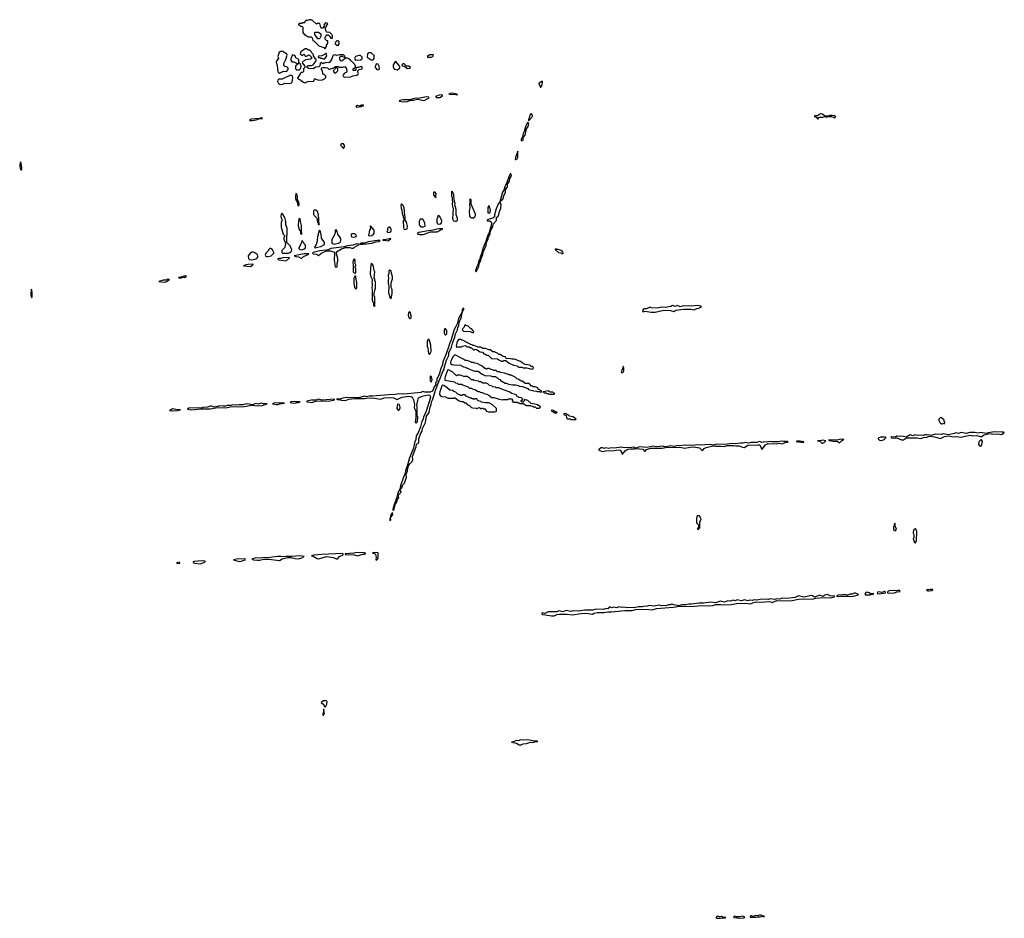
# Model space of a CAD drawing. Extents: x 2737564 to 2859580, y 876530 to 1012372.
# Tile 3 of 110: x 2756063 to 2770970, y 944646 to 958250. Entities that reach past the tile are written whole.
import ezdxf

# ---------------------------------------------------------------- set-up
doc = ezdxf.new("R2010")
doc.units = 0

msp = doc.modelspace()

# ---------------------------------------------------------------- linework, layer by layer
at = {"layer": '0CON05XD'}
for points in [[(2760685, 957810), (2760698, 957822), (2760700, 957835), (2760710, 957845), (2760710, 957865), (2760730, 957895), (2760728, 957928), (2760715, 957930), (2760690, 957955), (2760690, 957985), (2760700, 957995), (2760702, 958008), (2760715, 958020), (2760735, 958020), (2760760, 957995), (2760772, 957972), (2760795, 957970), (2760800, 957975), (2760800, 958005), (2760792, 958012), (2760788, 958028), (2760758, 958058), (2760715, 958060), (2760703, 958073), (2760690, 958125), (2760710, 958145), (2760710, 958155), (2760730, 958185), (2760718, 958198), (2760695, 958200), (2760672, 958178), (2760670, 958165), (2760680, 958155), (2760645, 958120), (2760632, 958122), (2760623, 958133), (2760605, 958190), (2760565, 958190), (2760555, 958180), (2760498, 958238), (2760482, 958242), (2760475, 958250), (2760445, 958250), (2760422, 958238), (2760395, 958238), (2760380, 958225), (2760380, 958215), (2760368, 958202), (2760345, 958200), (2760335, 958190), (2760295, 958190), (2760282, 958178), (2760282, 958172), (2760298, 958168), (2760312, 958152), (2760335, 958150), (2760348, 958138), (2760350, 958055), (2760375, 958020), (2760385, 958020), (2760433, 957993), (2760475, 957990), (2760490, 957975), (2760500, 957935), (2760518, 957928), (2760592, 957852), (2760667, 957827), (2760685, 957810)], [(2760575, 957960), (2760530, 958025), (2760530, 958035), (2760520, 958045), (2760535, 958060), (2760585, 958060), (2760620, 958035), (2760620, 957995), (2760610, 957975), (2760595, 957962), (2760575, 957960)], [(2760885, 957860), (2760900, 957885), (2760900, 957915), (2760885, 957930), (2760865, 957930), (2760842, 957908), (2760840, 957885), (2760862, 957862), (2760885, 957860)], [(2760385, 957296), (2760405, 957304), (2760427, 957313), (2760515, 957321), (2760525, 957350), (2760535, 957360), (2760545, 957350), (2760594, 957334), (2760645, 957341), (2760677, 957355), (2760698, 957375), (2760698, 957395), (2760675, 957420), (2760665, 957420), (2760652, 957432), (2760650, 957475), (2760630, 957495), (2760632, 957518), (2760655, 957528), (2760695, 957528), (2760725, 957520), (2760745, 957500), (2760755, 957500), (2760815, 957520), (2760845, 957540), (2760885, 957540), (2760902, 957532), (2760955, 957532), (2760985, 957540), (2761012, 957505), (2761018, 957462), (2761008, 957452), (2760981, 957439), (2760958, 957415), (2760953, 957407), (2760958, 957395), (2760975, 957382), (2761075, 957386), (2761105, 957399), (2761165, 957410), (2761188, 957425), (2761192, 957435), (2761180, 957455), (2761180, 957475), (2761203, 957497), (2761246, 957504), (2761250, 957535), (2761235, 957540), (2761195, 957528), (2761162, 957528), (2761150, 957515), (2761152, 957488), (2761145, 957480), (2761113, 957483), (2761110, 957505), (2761148, 957532), (2761148, 957545), (2761135, 957570), (2761085, 957620), (2761075, 957620), (2761070, 957635), (2761045, 957660), (2761025, 957670), (2760995, 957670), (2760960, 957635), (2760935, 957622), (2760922, 957625), (2760910, 957655), (2760910, 957685), (2760925, 957700), (2760945, 957700), (2760952, 957692), (2760978, 957682), (2760990, 957695), (2760965, 957720), (2760905, 957720), (2760865, 957708), (2760835, 957717), (2760815, 957713), (2760806, 957704), (2760790, 957655), (2760758, 957605), (2760745, 957598), (2760695, 957600), (2760685, 957590), (2760665, 957590), (2760652, 957582), (2760638, 957598), (2760625, 957600), (2760610, 957585), (2760608, 957552), (2760592, 957538), (2760545, 957532), (2760505, 957508), (2760435, 957510), (2760412, 957532), (2760412, 957538), (2760432, 957558), (2760483, 957557), (2760505, 957568), (2760550, 957625), (2760550, 957645), (2760532, 957662), (2760530, 957675), (2760510, 957705), (2760510, 957725), (2760482, 957752), (2760478, 957768), (2760458, 957788), (2760435, 957790), (2760405, 957810), (2760385, 957810), (2760320, 957765), (2760310, 957735), (2760332, 957712), (2760345, 957710), (2760365, 957730), (2760380, 957715), (2760385, 957700), (2760405, 957698), (2760445, 957720), (2760480, 957685), (2760480, 957665), (2760465, 957650), (2760395, 957640), (2760350, 957615), (2760340, 957595), (2760380, 957545), (2760380, 957525), (2760360, 957505), (2760360, 957465), (2760345, 957450), (2760325, 957450), (2760312, 957438), (2760270, 957365), (2760285, 957350), (2760315, 957340), (2760353, 957303), (2760385, 957296)], [(2759995, 957442), (2760055, 957470), (2760102, 957468), (2760130, 957495), (2760130, 957515), (2760108, 957538), (2760075, 957542), (2760062, 957555), (2760063, 957587), (2760092, 957645), (2760113, 957713), (2760106, 957726), (2760048, 957768), (2760012, 957768), (2759993, 957757), (2759971, 957695), (2759982, 957665), (2759953, 957625), (2759948, 957608), (2759962, 957555), (2759973, 957463), (2759980, 957450), (2759995, 957442)], [(2760295, 957490), (2760320, 957515), (2760322, 957545), (2760310, 957585), (2760290, 957595), (2760290, 957645), (2760255, 957670), (2760242, 957672), (2760240, 957695), (2760229, 957709), (2760195, 957720), (2760170, 957655), (2760170, 957635), (2760185, 957610), (2760215, 957612), (2760255, 957590), (2760278, 957588), (2760278, 957582), (2760240, 957545), (2760240, 957505), (2760255, 957490), (2760295, 957490)], [(2760658, 957658), (2760685, 957660), (2760712, 957705), (2760705, 957740), (2760695, 957740), (2760680, 957725), (2760637, 957703), (2760585, 957700), (2760580, 957695), (2760585, 957680), (2760605, 957680), (2760615, 957670), (2760635, 957670), (2760658, 957658)], [(2761148, 957638), (2761225, 957642), (2761250, 957655), (2761250, 957685), (2761225, 957708), (2761205, 957708), (2761148, 957692), (2761130, 957665), (2761135, 957650), (2761148, 957638)], [(2761415, 957640), (2761428, 957665), (2761428, 957708), (2761385, 957750), (2761342, 957748), (2761330, 957735), (2761322, 957682), (2761385, 957642), (2761415, 957640)], [(2762235, 957682), (2762295, 957683), (2762316, 957694), (2762327, 957713), (2762325, 957720), (2762275, 957718), (2762230, 957695), (2762235, 957682)], [(2760845, 957440), (2760878, 957475), (2760880, 957505), (2760865, 957520), (2760842, 957518), (2760832, 957508), (2760830, 957495), (2760810, 957475), (2760818, 957468), (2760820, 957455), (2760845, 957440)], [(2761495, 957490), (2761510, 957505), (2761507, 957545), (2761490, 957575), (2761465, 957580), (2761442, 957535), (2761470, 957495), (2761495, 957490)], [(2761785, 957493), (2761818, 957522), (2761820, 957535), (2761812, 957542), (2761808, 957558), (2761755, 957620), (2761718, 957565), (2761718, 957535), (2761735, 957500), (2761785, 957493)], [(2761930, 957510), (2761965, 957514), (2761978, 957525), (2761969, 957539), (2761955, 957548), (2761918, 957548), (2761885, 957580), (2761865, 957580), (2761850, 957565), (2761852, 957552), (2761888, 957548), (2761930, 957510)], [(2760015, 957269), (2760045, 957274), (2760075, 957289), (2760155, 957284), (2760178, 957295), (2760188, 957305), (2760198, 957365), (2760195, 957400), (2760165, 957408), (2760035, 957352), (2759985, 957350), (2759970, 957335), (2759968, 957315), (2759982, 957285), (2759992, 957275), (2760015, 957269)], [(2763945, 957228), (2763955, 957230), (2763971, 957265), (2763980, 957315), (2763975, 957320), (2763923, 957285), (2763922, 957275), (2763940, 957255), (2763945, 957228)], [(2761865, 957006), (2761935, 957014), (2761985, 957033), (2762025, 957034), (2762085, 957048), (2762185, 957027), (2762262, 957065), (2762258, 957075), (2762221, 957081), (2762095, 957059), (2762065, 957060), (2762000, 957045), (2761992, 957038), (2761865, 957035), (2761822, 957025), (2761810, 957015), (2761865, 957006)], [(2762425, 957070), (2762462, 957095), (2762462, 957105), (2762445, 957113), (2762415, 957109), (2762360, 957085), (2762375, 957073), (2762425, 957070)], [(2762685, 957113), (2762690, 957115), (2762680, 957125), (2762605, 957138), (2762580, 957135), (2762562, 957125), (2762605, 957117), (2762635, 957122), (2762665, 957120), (2762685, 957113)], [(2761165, 956928), (2761235, 956934), (2761268, 956945), (2761268, 956955), (2761255, 956958), (2761238, 956955), (2761215, 956940), (2761175, 956951), (2761150, 956935), (2761165, 956928)], [(2759585, 956722), (2759645, 956733), (2759685, 956750), (2759740, 956755), (2759725, 956766), (2759695, 956756), (2759570, 956745), (2759548, 956735), (2759540, 956725), (2759585, 956722)], [(2763765, 956720), (2763825, 956785), (2763826, 956805), (2763805, 956828), (2763785, 956805), (2763778, 956762), (2763764, 956734), (2763765, 956720)], [(2768145, 956746), (2768162, 956768), (2768175, 956774), (2768225, 956773), (2768255, 956782), (2768275, 956774), (2768297, 956783), (2768355, 956784), (2768405, 956762), (2768418, 956785), (2768400, 956795), (2768365, 956801), (2768325, 956798), (2768315, 956790), (2768255, 956790), (2768215, 956818), (2768185, 956824), (2768144, 956796), (2768105, 956796), (2768092, 956785), (2768122, 956772), (2768145, 956746)], [(2763657, 956417), (2763685, 956424), (2763686, 956465), (2763718, 956502), (2763734, 956596), (2763762, 956635), (2763769, 956675), (2763755, 956700), (2763721, 956635), (2763701, 956555), (2763686, 956525), (2763671, 956465), (2763656, 956435), (2763657, 956417)], [(2760965, 956300), (2760982, 956325), (2760982, 956345), (2760965, 956370), (2760938, 956372), (2760922, 956358), (2760923, 956343), (2760965, 956300)], [(2763575, 956133), (2763595, 956146), (2763607, 956165), (2763605, 956260), (2763567, 956165), (2763564, 956134), (2763575, 956133)], [(2756085, 955970), (2756093, 955985), (2756094, 956005), (2756085, 956075), (2756075, 956100), (2756063, 956053), (2756063, 956027), (2756075, 955980), (2756085, 955970)], [(2762975, 954431), (2763013, 954515), (2763021, 954559), (2763046, 954605), (2763049, 954635), (2763076, 954695), (2763081, 954729), (2763125, 954832), (2763129, 954881), (2763156, 954925), (2763161, 954965), (2763179, 954995), (2763191, 955049), (2763209, 955091), (2763227, 955115), (2763232, 955155), (2763278, 955205), (2763282, 955215), (2763281, 955255), (2763305, 955275), (2763318, 955302), (2763327, 955345), (2763347, 955395), (2763351, 955445), (2763338, 955485), (2763338, 955502), (2763379, 955535), (2763399, 955601), (2763418, 955635), (2763419, 955681), (2763448, 955715), (2763450, 955760), (2763479, 955805), (2763483, 955847), (2763506, 955875), (2763509, 955895), (2763495, 955920), (2763475, 955887), (2763432, 955768), (2763413, 955737), (2763393, 955667), (2763373, 955637), (2763334, 955495), (2763312, 955465), (2763279, 955385), (2763253, 955297), (2763250, 955265), (2763227, 955243), (2763155, 955226), (2763140, 955215), (2763140, 955205), (2763175, 955204), (2763200, 955190), (2763206, 955175), (2763200, 955135), (2763173, 955027), (2763145, 954978), (2763119, 954891), (2763079, 954795), (2763056, 954705), (2763034, 954656), (2763034, 954635), (2763014, 954605), (2762999, 954541), (2762973, 954487), (2762964, 954445), (2762975, 954431)], [(2760285, 955430), (2760292, 955445), (2760288, 955495), (2760270, 955525), (2760268, 955585), (2760260, 955595), (2760260, 955615), (2760245, 955620), (2760238, 955575), (2760240, 955545), (2760250, 955515), (2760260, 955505), (2760272, 955435), (2760285, 955430)], [(2762365, 955560), (2762370, 955575), (2762362, 955582), (2762360, 955595), (2762370, 955605), (2762367, 955617), (2762355, 955640), (2762335, 955640), (2762330, 955635), (2762330, 955595), (2762338, 955588), (2762342, 955572), (2762352, 955562), (2762365, 955560)], [(2762655, 955199), (2762675, 955201), (2762692, 955215), (2762692, 955245), (2762672, 955295), (2762672, 955375), (2762652, 955445), (2762658, 955465), (2762640, 955525), (2762638, 955605), (2762620, 955635), (2762620, 955645), (2762605, 955650), (2762600, 955645), (2762600, 955595), (2762603, 955573), (2762610, 955565), (2762610, 955525), (2762618, 955495), (2762610, 955455), (2762618, 955415), (2762628, 955395), (2762617, 955237), (2762630, 955205), (2762655, 955199)], [(2762905, 955248), (2762935, 955250), (2762954, 955266), (2762962, 955285), (2762962, 955305), (2762900, 955455), (2762900, 955525), (2762885, 955540), (2762880, 955535), (2762880, 955465), (2762872, 955455), (2762880, 955395), (2762868, 955355), (2762872, 955275), (2762887, 955257), (2762905, 955248)], [(2761895, 955072), (2761928, 955085), (2761932, 955122), (2761918, 955185), (2761900, 955215), (2761900, 955265), (2761892, 955285), (2761882, 955402), (2761867, 955437), (2761845, 955460), (2761832, 955435), (2761838, 955395), (2761848, 955365), (2761852, 955315), (2761870, 955275), (2761870, 955255), (2761880, 955245), (2761880, 955215), (2761870, 955205), (2761872, 955105), (2761880, 955085), (2761895, 955072)], [(2763175, 955320), (2763187, 955333), (2763192, 955375), (2763180, 955395), (2763177, 955427), (2763165, 955430), (2763150, 955405), (2763150, 955325), (2763175, 955320)], [(2760045, 954714), (2760105, 954715), (2760135, 954716), (2760153, 954725), (2760180, 954745), (2760182, 954765), (2760156, 954826), (2760110, 954875), (2760112, 955092), (2760092, 955145), (2760090, 955195), (2760078, 955255), (2760050, 955295), (2760048, 955308), (2760035, 955320), (2760020, 955305), (2760018, 955275), (2760020, 955245), (2760030, 955235), (2760030, 955195), (2760022, 955185), (2760023, 955107), (2760052, 955005), (2760070, 954985), (2760070, 954965), (2760060, 954955), (2760060, 954925), (2760070, 954895), (2760080, 954885), (2760080, 954865), (2760088, 954858), (2760090, 954845), (2760080, 954835), (2760078, 954802), (2760032, 954755), (2760032, 954725), (2760045, 954714)], [(2760595, 955150), (2760600, 955165), (2760590, 955185), (2760590, 955255), (2760580, 955275), (2760588, 955295), (2760570, 955345), (2760548, 955368), (2760525, 955370), (2760512, 955355), (2760512, 955305), (2760520, 955285), (2760568, 955238), (2760570, 955225), (2760560, 955215), (2760570, 955205), (2760570, 955185), (2760580, 955175), (2760582, 955152), (2760595, 955150)], [(2762415, 955154), (2762438, 955162), (2762450, 955175), (2762452, 955205), (2762425, 955270), (2762405, 955290), (2762390, 955265), (2762390, 955245), (2762380, 955235), (2762378, 955185), (2762391, 955161), (2762415, 955154)], [(2760325, 955000), (2760340, 955015), (2760330, 955025), (2760328, 955135), (2760312, 955195), (2760310, 955235), (2760295, 955240), (2760282, 955205), (2760278, 955128), (2760292, 955075), (2760310, 955055), (2760313, 955023), (2760325, 955000)], [(2761355, 954978), (2761395, 954983), (2761419, 955001), (2761432, 955018), (2761432, 955062), (2761375, 955130), (2761370, 955125), (2761372, 955088), (2761360, 955065), (2761342, 954985), (2761355, 954978)], [(2761638, 955028), (2761665, 955032), (2761685, 955050), (2761688, 955075), (2761675, 955100), (2761665, 955110), (2761655, 955110), (2761632, 955088), (2761630, 955055), (2761620, 955045), (2761638, 955028)], [(2762175, 955113), (2762200, 955125), (2762198, 955175), (2762165, 955230), (2762125, 955230), (2762112, 955195), (2762112, 955145), (2762134, 955114), (2762175, 955113)], [(2760535, 954798), (2760575, 954804), (2760624, 954816), (2760680, 954845), (2760680, 954875), (2760632, 954945), (2760628, 955005), (2760620, 955015), (2760618, 955045), (2760605, 955060), (2760590, 955055), (2760590, 955025), (2760580, 955015), (2760580, 954985), (2760572, 954975), (2760568, 954895), (2760552, 954848), (2760528, 954805), (2760535, 954798)], [(2760825, 954854), (2760888, 954865), (2760910, 954875), (2760920, 954885), (2760927, 954907), (2760925, 954940), (2760880, 955005), (2760870, 955045), (2760855, 955070), (2760840, 955065), (2760840, 955025), (2760833, 955017), (2760830, 954995), (2760788, 954922), (2760790, 954865), (2760825, 954854)], [(2761135, 954960), (2761142, 954968), (2761155, 954970), (2761160, 954985), (2761135, 955010), (2761095, 955010), (2761082, 954998), (2761080, 954975), (2761092, 954962), (2761135, 954960)], [(2762115, 954997), (2762173, 954997), (2762185, 955002), (2762285, 955040), (2762385, 955038), (2762470, 955085), (2762410, 955085), (2762295, 955058), (2762246, 955056), (2762106, 955026), (2762088, 955015), (2762084, 955004), (2762115, 954997)], [(2760327, 954767), (2760365, 954774), (2760390, 954795), (2760390, 954835), (2760370, 954855), (2760365, 954870), (2760350, 954885), (2760350, 954895), (2760335, 954900), (2760327, 954863), (2760290, 954795), (2760290, 954785), (2760303, 954773), (2760327, 954767)], [(2760855, 954500), (2760870, 954515), (2760868, 954565), (2760878, 954595), (2760878, 954635), (2760860, 954705), (2760860, 954735), (2760935, 954783), (2760995, 954803), (2761063, 954803), (2761088, 954792), (2761115, 954790), (2761130, 954805), (2761202, 954845), (2761200, 954850), (2761165, 954855), (2761105, 954837), (2761025, 954827), (2760975, 954809), (2760775, 954784), (2760725, 954760), (2760705, 954762), (2760605, 954750), (2760508, 954725), (2760498, 954715), (2760507, 954707), (2760555, 954702), (2760585, 954680), (2760635, 954722), (2760715, 954753), (2760765, 954751), (2760817, 954737), (2760830, 954725), (2760822, 954605), (2760830, 954585), (2760832, 954535), (2760840, 954515), (2760855, 954500)], [(2761212, 954852), (2761265, 954854), (2761395, 954866), (2761454, 954886), (2761506, 954894), (2761520, 954905), (2761475, 954909), (2761340, 954885), (2761285, 954869), (2761230, 954865), (2761212, 954852)], [(2761635, 954902), (2761662, 954915), (2761682, 954935), (2761675, 954939), (2761593, 954917), (2761560, 954915), (2761568, 954908), (2761595, 954912), (2761635, 954902)], [(2759575, 954616), (2759625, 954624), (2759652, 954635), (2759668, 954655), (2759668, 954675), (2759658, 954695), (2759635, 954718), (2759605, 954730), (2759575, 954730), (2759568, 954722), (2759555, 954720), (2759522, 954675), (2759528, 954635), (2759542, 954622), (2759575, 954616)], [(2759825, 954664), (2759868, 954675), (2759910, 954715), (2759910, 954725), (2759888, 954765), (2759855, 954790), (2759832, 954768), (2759830, 954755), (2759792, 954715), (2759780, 954685), (2759784, 954674), (2759800, 954665), (2759825, 954664)], [(2760095, 954600), (2760148, 954645), (2760142, 954652), (2760045, 954646), (2760016, 954634), (2759985, 954633), (2759968, 954625), (2759984, 954614), (2760095, 954600)], [(2760335, 954640), (2760360, 954665), (2760430, 954695), (2760440, 954705), (2760370, 954705), (2760220, 954675), (2760244, 954664), (2760285, 954662), (2760325, 954640), (2760335, 954640)], [(2764285, 954710), (2764290, 954715), (2764288, 954735), (2764260, 954755), (2764215, 954770), (2764195, 954770), (2764185, 954780), (2764172, 954778), (2764172, 954772), (2764220, 954725), (2764255, 954720), (2764265, 954710), (2764285, 954710)], [(2759555, 954512), (2759590, 954535), (2759600, 954545), (2759595, 954548), (2759524, 954546), (2759470, 954535), (2759463, 954527), (2759450, 954525), (2759555, 954512)], [(2761135, 954410), (2761150, 954425), (2761150, 954485), (2761140, 954495), (2761140, 954515), (2761150, 954525), (2761150, 954535), (2761142, 954555), (2761140, 954615), (2761125, 954630), (2761110, 954605), (2761108, 954575), (2761112, 954535), (2761110, 954435), (2761135, 954410)], [(2761435, 953910), (2761440, 953915), (2761440, 954055), (2761430, 954065), (2761430, 954115), (2761437, 954123), (2761440, 954155), (2761452, 954185), (2761450, 954285), (2761440, 954295), (2761440, 954325), (2761432, 954332), (2761438, 954435), (2761428, 954455), (2761422, 954512), (2761415, 954530), (2761402, 954542), (2761400, 954555), (2761385, 954560), (2761372, 954495), (2761368, 954405), (2761380, 954355), (2761400, 954315), (2761400, 954285), (2761392, 954275), (2761400, 954255), (2761400, 954215), (2761392, 954195), (2761400, 954155), (2761400, 954005), (2761410, 953975), (2761420, 953965), (2761420, 953925), (2761435, 953910)], [(2758475, 954338), (2758515, 954343), (2758525, 954350), (2758565, 954349), (2758590, 954365), (2758550, 954365), (2758505, 954350), (2758475, 954348), (2758468, 954345), (2758475, 954338)], [(2761155, 954170), (2761168, 954205), (2761168, 954275), (2761160, 954285), (2761157, 954327), (2761150, 954335), (2761150, 954365), (2761135, 954370), (2761130, 954345), (2761120, 954335), (2761122, 954265), (2761132, 954195), (2761155, 954170)], [(2761685, 954030), (2761702, 954105), (2761702, 954165), (2761688, 954198), (2761688, 954265), (2761708, 954325), (2761708, 954355), (2761680, 954455), (2761665, 954460), (2761653, 954447), (2761652, 954408), (2761640, 954375), (2761648, 954325), (2761640, 954305), (2761640, 954255), (2761647, 954247), (2761652, 954205), (2761648, 954118), (2761670, 954035), (2761685, 954030)], [(2758245, 954277), (2758275, 954283), (2758330, 954315), (2758305, 954321), (2758275, 954309), (2758235, 954307), (2758170, 954285), (2758245, 954277)], [(2756245, 954040), (2756253, 954067), (2756254, 954105), (2756245, 954160), (2756235, 954170), (2756232, 954085), (2756235, 954060), (2756245, 954040)], [(2765625, 953821), (2765685, 953823), (2765816, 953854), (2765915, 953848), (2765965, 953832), (2765998, 953852), (2766115, 953869), (2766224, 953866), (2766275, 953858), (2766315, 953876), (2766345, 953881), (2766388, 953905), (2766372, 953915), (2766335, 953922), (2766235, 953912), (2766205, 953917), (2766145, 953911), (2766115, 953917), (2766065, 953904), (2766025, 953921), (2765985, 953907), (2765945, 953921), (2765922, 953908), (2765835, 953891), (2765785, 953899), (2765717, 953883), (2765625, 953890), (2765605, 953899), (2765555, 953873), (2765515, 953874), (2765504, 953865), (2765494, 953834), (2765515, 953833), (2765535, 953840), (2765625, 953821)], [(2761825, 951138), (2761849, 951165), (2761862, 951208), (2761891, 951235), (2761921, 951325), (2761915, 951365), (2761935, 951420), (2761946, 951485), (2761969, 951525), (2762006, 951564), (2762017, 951585), (2762012, 951635), (2762068, 951785), (2762071, 951825), (2762108, 951845), (2762108, 951905), (2762138, 951992), (2762158, 952022), (2762161, 952059), (2762205, 952150), (2762222, 952248), (2762262, 952305), (2762278, 952385), (2762295, 952425), (2762300, 952465), (2762320, 952505), (2762358, 952642), (2762470, 952925), (2762488, 952952), (2762490, 952975), (2762525, 953095), (2762560, 953165), (2762562, 953208), (2762602, 953295), (2762615, 953355), (2762653, 953445), (2762661, 953495), (2762692, 953555), (2762698, 953592), (2762710, 953615), (2762718, 953675), (2762745, 953733), (2762766, 953834), (2762785, 953863), (2762785, 953882), (2762775, 953880), (2762764, 953865), (2762762, 953828), (2762704, 953725), (2762684, 953645), (2762665, 953606), (2762640, 953560), (2762597, 953405), (2762574, 953356), (2762551, 953275), (2762533, 953237), (2762517, 953175), (2762470, 953070), (2762462, 953025), (2762438, 952972), (2762415, 952878), (2762381, 952815), (2762376, 952775), (2762360, 952755), (2762361, 952725), (2762338, 952692), (2762314, 952625), (2762278, 952612), (2762195, 952609), (2762165, 952620), (2762135, 952606), (2762091, 952599), (2761875, 952583), (2761805, 952585), (2761755, 952574), (2761649, 952571), (2761405, 952550), (2761355, 952552), (2761315, 952541), (2761285, 952549), (2761195, 952527), (2761125, 952532), (2761065, 952523), (2761025, 952530), (2760955, 952521), (2760915, 952506), (2760872, 952508), (2760860, 952505), (2760871, 952501), (2760895, 952502), (2760935, 952492), (2760995, 952487), (2761045, 952503), (2761135, 952514), (2761285, 952514), (2761315, 952521), (2761405, 952524), (2761525, 952507), (2761580, 952525), (2761655, 952532), (2761726, 952526), (2761775, 952502), (2761855, 952538), (2761955, 952550), (2761986, 952546), (2762006, 952536), (2762027, 952495), (2762038, 952425), (2762034, 952384), (2762038, 952365), (2762060, 952325), (2762060, 952215), (2762053, 952195), (2762052, 952155), (2762065, 952140), (2762088, 952165), (2762090, 952235), (2762080, 952255), (2762082, 952385), (2762078, 952415), (2762084, 952466), (2762102, 952525), (2762155, 952550), (2762245, 952571), (2762274, 952564), (2762282, 952532), (2762218, 952322), (2762179, 952235), (2762173, 952205), (2762151, 952169), (2762131, 952085), (2762095, 951997), (2762068, 951952), (2762059, 951895), (2762038, 951845), (2762024, 951765), (2761964, 951616), (2761929, 951491), (2761903, 951427), (2761898, 951382), (2761872, 951325), (2761830, 951195), (2761820, 951145), (2761825, 951138)], [(2761975, 953720), (2761990, 953735), (2761992, 953765), (2761982, 953812), (2761965, 953830), (2761948, 953812), (2761942, 953775), (2761953, 953743), (2761975, 953720)], [(2762935, 953510), (2762940, 953535), (2762925, 953540), (2762915, 953560), (2762890, 953575), (2762855, 953610), (2762822, 953622), (2762815, 953630), (2762800, 953625), (2762790, 953595), (2762770, 953575), (2762762, 953555), (2762783, 953533), (2762885, 953530), (2762913, 953513), (2762935, 953510)], [(2762515, 953480), (2762530, 953495), (2762530, 953545), (2762508, 953568), (2762495, 953570), (2762488, 953545), (2762488, 953508), (2762495, 953490), (2762505, 953480), (2762515, 953480)], [(2762265, 953180), (2762280, 953195), (2762292, 953228), (2762290, 953325), (2762267, 953397), (2762255, 953410), (2762245, 953410), (2762232, 953385), (2762233, 953307), (2762242, 953275), (2762250, 953195), (2762265, 953180)], [(2763825, 952960), (2763838, 952972), (2763840, 952985), (2763825, 953000), (2763805, 953000), (2763785, 953020), (2763718, 953028), (2763670, 953055), (2763645, 953078), (2763555, 953110), (2763515, 953110), (2763495, 953118), (2763433, 953123), (2763420, 953135), (2763418, 953148), (2763385, 953150), (2763335, 953180), (2763315, 953180), (2763295, 953200), (2763265, 953210), (2763255, 953220), (2763225, 953220), (2763185, 953250), (2763165, 953250), (2763115, 953270), (2763073, 953273), (2763045, 953290), (2763005, 953290), (2762995, 953300), (2762945, 953320), (2762925, 953320), (2762915, 953330), (2762893, 953333), (2762765, 953400), (2762755, 953400), (2762745, 953410), (2762705, 953408), (2762685, 953380), (2762670, 953315), (2762675, 953290), (2762688, 953292), (2762695, 953300), (2762755, 953300), (2762765, 953310), (2762815, 953320), (2762835, 953300), (2762867, 953297), (2762895, 953280), (2762905, 953280), (2762935, 953250), (2762948, 953252), (2762955, 953260), (2762977, 953257), (2763035, 953220), (2763070, 953215), (2763092, 953192), (2763105, 953190), (2763135, 953170), (2763155, 953170), (2763205, 953120), (2763297, 953117), (2763315, 953100), (2763348, 953088), (2763355, 953080), (2763385, 953080), (2763395, 953090), (2763425, 953090), (2763475, 953050), (2763538, 953018), (2763595, 953008), (2763615, 952990), (2763665, 952990), (2763685, 952980), (2763742, 952982), (2763782, 952972), (2763795, 952962), (2763825, 952960)], [(2763955, 952612), (2763968, 952622), (2763968, 952628), (2763952, 952632), (2763938, 952648), (2763922, 952652), (2763895, 952680), (2763865, 952690), (2763835, 952690), (2763825, 952700), (2763812, 952702), (2763775, 952740), (2763715, 952740), (2763675, 952780), (2763655, 952780), (2763608, 952808), (2763592, 952812), (2763565, 952840), (2763512, 952862), (2763505, 952870), (2763485, 952870), (2763475, 952880), (2763458, 952878), (2763405, 952900), (2763348, 952908), (2763325, 952920), (2763295, 952920), (2763275, 952940), (2763235, 952940), (2763228, 952948), (2763203, 952953), (2763172, 952972), (2763145, 952970), (2763135, 952960), (2763125, 952960), (2763118, 952968), (2763105, 952970), (2763067, 953007), (2763043, 953013), (2762987, 953047), (2762955, 953050), (2762935, 953060), (2762905, 953060), (2762895, 953070), (2762835, 953090), (2762805, 953090), (2762785, 953110), (2762775, 953110), (2762665, 953170), (2762645, 953170), (2762625, 953150), (2762590, 953085), (2762584, 953054), (2762591, 953041), (2762605, 953032), (2762637, 953023), (2762735, 953020), (2762783, 952993), (2762815, 952990), (2762825, 952980), (2762835, 952980), (2762883, 952953), (2762955, 952930), (2763005, 952930), (2763065, 952882), (2763103, 952863), (2763195, 952860), (2763215, 952850), (2763267, 952847), (2763282, 952832), (2763295, 952830), (2763315, 952810), (2763330, 952805), (2763355, 952780), (2763365, 952780), (2763415, 952750), (2763435, 952750), (2763463, 952733), (2763525, 952720), (2763575, 952720), (2763615, 952710), (2763625, 952700), (2763675, 952698), (2763758, 952668), (2763765, 952652), (2763845, 952632), (2763888, 952628), (2763895, 952622), (2763935, 952620), (2763955, 952612)], [(2762295, 952770), (2762310, 952805), (2762300, 952845), (2762285, 952860), (2762280, 952855), (2762280, 952805), (2762272, 952795), (2762282, 952772), (2762295, 952770)], [(2763935, 952370), (2763950, 952385), (2763938, 952398), (2763922, 952402), (2763905, 952420), (2763887, 952427), (2763805, 952440), (2763757, 952487), (2763705, 952500), (2763698, 952472), (2763685, 952460), (2763672, 952462), (2763650, 952485), (2763668, 952492), (2763680, 952505), (2763660, 952525), (2763622, 952532), (2763592, 952552), (2763585, 952570), (2763515, 952590), (2763475, 952618), (2763345, 952660), (2763315, 952678), (2763278, 952678), (2763265, 952688), (2763225, 952690), (2763215, 952700), (2763175, 952710), (2763150, 952735), (2763127, 952747), (2763075, 952750), (2763045, 952770), (2763015, 952770), (2763007, 952777), (2762945, 952790), (2762935, 952800), (2762905, 952800), (2762885, 952820), (2762837, 952847), (2762785, 952850), (2762735, 952870), (2762685, 952870), (2762675, 952860), (2762620, 952915), (2762555, 952950), (2762542, 952945), (2762504, 952845), (2762498, 952815), (2762502, 952792), (2762645, 952770), (2762663, 952753), (2762687, 952747), (2762703, 952733), (2762755, 952730), (2762765, 952720), (2762855, 952690), (2762873, 952673), (2762905, 952670), (2762915, 952660), (2762952, 952652), (2763005, 952620), (2763025, 952620), (2763035, 952610), (2763067, 952607), (2763095, 952592), (2763135, 952582), (2763167, 952567), (2763195, 952540), (2763213, 952533), (2763242, 952532), (2763308, 952508), (2763370, 952495), (2763385, 952500), (2763455, 952500), (2763465, 952510), (2763515, 952510), (2763530, 952495), (2763522, 952488), (2763520, 952475), (2763545, 952460), (2763595, 952460), (2763605, 952450), (2763625, 952450), (2763635, 952442), (2763685, 952440), (2763735, 952410), (2763795, 952410), (2763802, 952402), (2763825, 952400), (2763835, 952390), (2763865, 952390), (2763885, 952370), (2763935, 952370)], [(2765185, 952910), (2765205, 952924), (2765210, 952935), (2765212, 952975), (2765205, 953000), (2765193, 952997), (2765187, 952963), (2765170, 952925), (2765175, 952910), (2765185, 952910)], [(2763255, 952312), (2763280, 952325), (2763280, 952365), (2763217, 952427), (2763165, 952448), (2763115, 952448), (2763055, 952460), (2763045, 952470), (2763005, 952480), (2762990, 952495), (2762985, 952510), (2762955, 952510), (2762945, 952500), (2762935, 952510), (2762915, 952510), (2762905, 952520), (2762882, 952522), (2762878, 952528), (2762822, 952552), (2762805, 952570), (2762765, 952570), (2762755, 952560), (2762735, 952560), (2762725, 952570), (2762695, 952580), (2762665, 952610), (2762635, 952620), (2762617, 952637), (2762575, 952640), (2762536, 952676), (2762485, 952710), (2762465, 952717), (2762453, 952705), (2762424, 952615), (2762420, 952585), (2762431, 952561), (2762455, 952548), (2762509, 952539), (2762545, 952522), (2762565, 952520), (2762635, 952520), (2762645, 952530), (2762718, 952478), (2762745, 952470), (2762775, 952470), (2762802, 952452), (2762818, 952448), (2762842, 952422), (2762875, 952410), (2762905, 952380), (2762923, 952373), (2762975, 952370), (2762985, 952360), (2762992, 952368), (2763025, 952380), (2763045, 952360), (2763058, 952362), (2763065, 952370), (2763078, 952368), (2763085, 952360), (2763105, 952360), (2763130, 952325), (2763155, 952312), (2763255, 952312)], [(2764155, 952580), (2764160, 952585), (2764158, 952598), (2764142, 952602), (2764135, 952610), (2764095, 952610), (2764065, 952630), (2763990, 952615), (2764005, 952600), (2764035, 952600), (2764042, 952592), (2764065, 952590), (2764075, 952580), (2764155, 952580)], [(2758665, 952344), (2758805, 952361), (2758945, 952360), (2759065, 952380), (2759185, 952374), (2759252, 952388), (2759307, 952393), (2759435, 952389), (2759575, 952414), (2759665, 952406), (2759735, 952410), (2759810, 952435), (2759775, 952441), (2759755, 952437), (2759724, 952446), (2759675, 952432), (2759635, 952441), (2759595, 952418), (2759505, 952434), (2759475, 952431), (2759443, 952417), (2759385, 952422), (2759345, 952412), (2759285, 952420), (2759262, 952408), (2759205, 952407), (2759181, 952399), (2759145, 952397), (2759095, 952406), (2759065, 952392), (2759055, 952396), (2759005, 952386), (2758965, 952397), (2758945, 952401), (2758905, 952384), (2758835, 952377), (2758815, 952369), (2758775, 952373), (2758625, 952369), (2758602, 952352), (2758665, 952344)], [(2759945, 952426), (2759974, 952426), (2759995, 952434), (2760070, 952445), (2760045, 952452), (2759910, 952445), (2759890, 952435), (2759945, 952426)], [(2760205, 952447), (2760285, 952454), (2760310, 952465), (2760245, 952466), (2760225, 952471), (2760175, 952467), (2760160, 952455), (2760205, 952447)], [(2760485, 952456), (2760515, 952464), (2760545, 952474), (2760645, 952481), (2760735, 952473), (2760815, 952490), (2760830, 952495), (2760830, 952505), (2760635, 952490), (2760585, 952506), (2760545, 952488), (2760475, 952490), (2760410, 952475), (2760410, 952465), (2760455, 952459), (2760485, 952456)], [(2761805, 952340), (2761815, 952350), (2761822, 952375), (2761817, 952405), (2761806, 952426), (2761785, 952430), (2761774, 952364), (2761795, 952340), (2761805, 952340)], [(2758375, 952329), (2758455, 952334), (2758500, 952345), (2758425, 952349), (2758375, 952361), (2758345, 952338), (2758330, 952335), (2758375, 952329)], [(2764195, 952300), (2764198, 952308), (2764182, 952312), (2764135, 952340), (2764110, 952335), (2764125, 952320), (2764138, 952318), (2764155, 952300), (2764195, 952300)], [(2764485, 952200), (2764490, 952205), (2764475, 952220), (2764462, 952222), (2764435, 952240), (2764385, 952250), (2764365, 952270), (2764355, 952270), (2764327, 952287), (2764300, 952285), (2764302, 952272), (2764338, 952258), (2764340, 952225), (2764355, 952210), (2764395, 952210), (2764405, 952200), (2764485, 952200)], [(2770065, 952130), (2770070, 952155), (2770060, 952165), (2770060, 952185), (2770020, 952225), (2770003, 952227), (2769980, 952205), (2769980, 952185), (2769992, 952152), (2770015, 952130), (2770028, 952132), (2770035, 952140), (2770065, 952130)], [(2769415, 951888), (2769445, 951890), (2769488, 951922), (2769645, 951919), (2769705, 951908), (2769745, 951927), (2769795, 951931), (2769835, 951944), (2769915, 951936), (2770005, 951908), (2770065, 951940), (2770125, 951950), (2770195, 951936), (2770245, 951941), (2770315, 951930), (2770375, 951947), (2770455, 951958), (2770495, 951951), (2770555, 951957), (2770605, 951940), (2770625, 951940), (2770664, 951966), (2770756, 951984), (2770796, 951976), (2770865, 951980), (2770925, 951972), (2770970, 951995), (2770960, 952005), (2770928, 952008), (2770823, 952013), (2770725, 951998), (2770694, 951986), (2770615, 952000), (2770575, 951991), (2770525, 952000), (2770449, 951999), (2770395, 951988), (2770315, 952002), (2770275, 951984), (2770235, 951998), (2770213, 951987), (2770125, 951966), (2770045, 951981), (2770015, 951972), (2769925, 951974), (2769865, 951956), (2769815, 951963), (2769795, 951960), (2769775, 951969), (2769745, 951956), (2769715, 951962), (2769657, 951953), (2769615, 951967), (2769585, 951949), (2769545, 951966), (2769485, 951930), (2769445, 951941), (2769395, 951947), (2769365, 951939), (2769345, 951946), (2769322, 951928), (2769267, 951933), (2769250, 951925), (2769276, 951914), (2769345, 951922), (2769415, 951888)], [(2765185, 951670), (2765232, 951725), (2765272, 951748), (2765316, 951754), (2765378, 951752), (2765395, 951760), (2765495, 951750), (2765525, 951720), (2765535, 951720), (2765555, 951742), (2765615, 951764), (2765725, 951761), (2765785, 951763), (2765875, 951778), (2765995, 951774), (2766055, 951779), (2766135, 951763), (2766215, 951781), (2766265, 951784), (2766355, 951767), (2766395, 951730), (2766406, 951734), (2766425, 951758), (2766454, 951776), (2766555, 951800), (2766598, 951792), (2766675, 951793), (2766735, 951788), (2766767, 951803), (2766875, 951806), (2766905, 951799), (2766955, 951800), (2767005, 951778), (2767035, 951772), (2767085, 951807), (2767245, 951816), (2767262, 951812), (2767272, 951802), (2767292, 951752), (2767305, 951750), (2767354, 951816), (2767394, 951836), (2767515, 951830), (2767565, 951838), (2767605, 951830), (2767651, 951849), (2767700, 951855), (2767685, 951866), (2767625, 951862), (2767595, 951869), (2767545, 951857), (2767445, 951859), (2767415, 951866), (2767374, 951856), (2767335, 951859), (2767305, 951849), (2767265, 951862), (2767223, 951847), (2767135, 951849), (2767095, 951837), (2767055, 951850), (2767015, 951838), (2766975, 951841), (2766895, 951830), (2766855, 951835), (2766735, 951821), (2766615, 951824), (2766565, 951810), (2766515, 951818), (2766365, 951810), (2766325, 951814), (2766255, 951803), (2766205, 951810), (2766164, 951806), (2766145, 951809), (2766055, 951798), (2766025, 951804), (2765975, 951788), (2765915, 951798), (2765875, 951788), (2765825, 951786), (2765795, 951794), (2765704, 951786), (2765648, 951792), (2765556, 951774), (2765445, 951784), (2765395, 951766), (2765355, 951778), (2765295, 951768), (2765265, 951776), (2765215, 951768), (2765175, 951779), (2765065, 951761), (2765025, 951767), (2764985, 951759), (2764935, 951768), (2764905, 951758), (2764885, 951768), (2764867, 951767), (2764841, 951755), (2764830, 951745), (2764830, 951735), (2764885, 951713), (2764935, 951721), (2765065, 951726), (2765125, 951736), (2765155, 951732), (2765180, 951695), (2765185, 951670)], [(2767905, 951850), (2767935, 951852), (2767937, 951857), (2767918, 951858), (2767910, 951865), (2767867, 951867), (2767855, 951876), (2767820, 951865), (2767855, 951858), (2767885, 951860), (2767905, 951850)], [(2768225, 951840), (2768245, 951850), (2768270, 951875), (2768225, 951886), (2768184, 951876), (2768140, 951875), (2768175, 951870), (2768205, 951840), (2768225, 951840)], [(2768475, 951842), (2768511, 951879), (2768525, 951890), (2768535, 951890), (2768540, 951895), (2768536, 951896), (2768495, 951900), (2768455, 951890), (2768356, 951886), (2768325, 951892), (2768310, 951885), (2768318, 951878), (2768345, 951880), (2768375, 951869), (2768442, 951872), (2768475, 951842)], [(2769095, 951880), (2769125, 951883), (2769153, 951897), (2769180, 951925), (2769165, 951930), (2769095, 951929), (2769060, 951915), (2769060, 951905), (2769080, 951885), (2769095, 951880)], [(2770625, 951800), (2770642, 951865), (2770625, 951890), (2770615, 951890), (2770583, 951857), (2770580, 951825), (2770595, 951800), (2770625, 951800)], [(2761715, 950818), (2761735, 950837), (2761737, 950875), (2761751, 950919), (2761775, 950949), (2761782, 950988), (2761802, 951015), (2761797, 951035), (2761800, 951055), (2761836, 951095), (2761822, 951132), (2761815, 951133), (2761788, 951085), (2761778, 951035), (2761715, 950862), (2761710, 950835), (2761715, 950818)], [(2761675, 950671), (2761680, 950685), (2761677, 950715), (2761710, 950755), (2761705, 950790), (2761695, 950780), (2761676, 950735), (2761673, 950697), (2761664, 950684), (2761665, 950672), (2761675, 950671)], [(2766335, 950530), (2766360, 950555), (2766360, 950645), (2766378, 950695), (2766355, 950740), (2766322, 950738), (2766313, 950727), (2766308, 950685), (2766310, 950635), (2766340, 950605), (2766340, 950565), (2766320, 950535), (2766335, 950530)], [(2769325, 950510), (2769338, 950535), (2769320, 950585), (2769320, 950625), (2769315, 950630), (2769300, 950615), (2769300, 950595), (2769290, 950575), (2769290, 950535), (2769295, 950520), (2769325, 950510)], [(2769625, 950330), (2769640, 950365), (2769648, 950495), (2769635, 950530), (2769625, 950540), (2769615, 950540), (2769600, 950525), (2769592, 950495), (2769592, 950475), (2769602, 950455), (2769600, 950405), (2769592, 950395), (2769610, 950335), (2769625, 950330)], [(2761175, 950133), (2761255, 950158), (2761285, 950158), (2761300, 950165), (2761300, 950175), (2761285, 950180), (2761155, 950182), (2761124, 950174), (2760990, 950165), (2760990, 950155), (2761002, 950152), (2761125, 950147), (2761175, 950133)], [(2761465, 950068), (2761485, 950090), (2761490, 950105), (2761489, 950179), (2761415, 950182), (2761402, 950175), (2761437, 950167), (2761452, 950152), (2761459, 950115), (2761454, 950075), (2761465, 950068)], [(2758444, 950020), (2758485, 950022), (2758488, 950028), (2758475, 950036), (2758439, 950027)], [(2758795, 950014), (2758852, 950035), (2758870, 950045), (2758870, 950055), (2758825, 950060), (2758705, 950049), (2758688, 950042), (2758688, 950035), (2758710, 950025), (2758795, 950014)], [(2759385, 950048), (2759415, 950053), (2759476, 950074), (2759480, 950085), (2759468, 950088), (2759345, 950085), (2759300, 950075), (2759385, 950048)], [(2759995, 950064), (2760035, 950088), (2760125, 950107), (2760175, 950108), (2760232, 950092), (2760285, 950087), (2760335, 950103), (2760370, 950125), (2760305, 950136), (2760185, 950122), (2760095, 950125), (2760065, 950118), (2760015, 950125), (2759965, 950124), (2759855, 950109), (2759625, 950097), (2759580, 950085), (2759605, 950073), (2759665, 950068), (2759695, 950068), (2759757, 950083), (2759835, 950084), (2759995, 950064)], [(2760875, 950090), (2760907, 950123), (2760959, 950151), (2760960, 950165), (2760947, 950167), (2760635, 950154), (2760516, 950144), (2760480, 950135), (2760505, 950128), (2760565, 950094), (2760585, 950090), (2760715, 950121), (2760815, 950110), (2760855, 950090), (2760875, 950090)], [(2768945, 949542), (2768955, 949550), (2768990, 949555), (2768988, 949565), (2768945, 949558), (2768925, 949574), (2768895, 949584), (2768875, 949578), (2768858, 949555), (2768864, 949544), (2768945, 949542)], [(2769075, 949559), (2769105, 949564), (2769146, 949566), (2769172, 949575), (2769169, 949585), (2769155, 949594), (2769115, 949580), (2769065, 949589), (2769051, 949585), (2769044, 949564), (2769075, 949559)], [(2769225, 949568), (2769305, 949574), (2769345, 949590), (2769395, 949592), (2769390, 949605), (2769375, 949616), (2769345, 949602), (2769305, 949609), (2769225, 949604), (2769206, 949595), (2769200, 949585), (2769202, 949575), (2769225, 949568)], [(2769825, 949604), (2769875, 949608), (2769890, 949615), (2769890, 949625), (2769845, 949626), (2769793, 949617), (2769810, 949605), (2769825, 949604)], [(2764155, 949223), (2764195, 949244), (2764238, 949252), (2764352, 949252), (2764425, 949242), (2764565, 949262), (2764635, 949264), (2764735, 949252), (2764760, 949265), (2764805, 949274), (2764905, 949278), (2764968, 949288), (2765025, 949287), (2765226, 949306), (2765335, 949306), (2765385, 949319), (2765536, 949326), (2765645, 949317), (2765705, 949338), (2765955, 949354), (2766055, 949370), (2766234, 949366), (2766375, 949381), (2766495, 949376), (2766555, 949380), (2766604, 949396), (2766675, 949399), (2766715, 949394), (2766835, 949399), (2766915, 949412), (2767055, 949419), (2767125, 949408), (2767173, 949427), (2767225, 949439), (2767295, 949434), (2767395, 949441), (2767436, 949436), (2767455, 949428), (2767525, 949459), (2767735, 949452), (2767855, 949476), (2767935, 949481), (2768065, 949477), (2768109, 949491), (2768245, 949502), (2768343, 949497), (2768400, 949515), (2768400, 949525), (2768335, 949530), (2768295, 949549), (2768255, 949536), (2768225, 949518), (2768175, 949536), (2768095, 949508), (2768065, 949528), (2768045, 949531), (2767966, 949514), (2767935, 949510), (2767855, 949526), (2767805, 949501), (2767675, 949489), (2767605, 949492), (2767565, 949478), (2767528, 949482), (2767498, 949472), (2767425, 949481), (2767395, 949473), (2767365, 949479), (2767275, 949472), (2767225, 949460), (2767185, 949465), (2767155, 949459), (2767117, 949463), (2767085, 949454), (2767035, 949468), (2766985, 949452), (2766925, 949465), (2766895, 949451), (2766865, 949460), (2766825, 949448), (2766785, 949452), (2766735, 949434), (2766675, 949449), (2766595, 949424), (2766525, 949434), (2766415, 949417), (2766345, 949417), (2766235, 949401), (2766195, 949404), (2766148, 949392), (2766085, 949392), (2766045, 949379), (2765965, 949391), (2765935, 949401), (2765915, 949394), (2765885, 949393), (2765845, 949377), (2765805, 949382), (2765775, 949377), (2765745, 949386), (2765665, 949370), (2765595, 949381), (2765565, 949370), (2765505, 949367), (2765485, 949359), (2765425, 949364), (2765385, 949349), (2765265, 949347), (2765205, 949355), (2765175, 949349), (2765135, 949362), (2765105, 949344), (2765055, 949354), (2765025, 949344), (2764995, 949360), (2764965, 949330), (2764945, 949336), (2764897, 949323), (2764785, 949328), (2764738, 949312), (2764683, 949313), (2764615, 949310), (2764526, 949295), (2764435, 949299), (2764405, 949291), (2764335, 949305), (2764285, 949288), (2764225, 949299), (2764195, 949284), (2764065, 949285), (2764015, 949261), (2763975, 949270), (2763968, 949265), (2763967, 949255), (2763980, 949245), (2764025, 949242), (2764115, 949224), (2764155, 949223)], [(2768455, 949516), (2768505, 949524), (2768605, 949522), (2768635, 949517), (2768685, 949523), (2768760, 949545), (2768753, 949555), (2768715, 949569), (2768695, 949567), (2768665, 949553), (2768635, 949553), (2768595, 949536), (2768545, 949548), (2768495, 949536), (2768465, 949544), (2768430, 949525), (2768455, 949516)], [(2760695, 947850), (2760714, 947886), (2760719, 947925), (2760715, 947935), (2760705, 947941), (2760665, 947940), (2760637, 947925), (2760628, 947915), (2760658, 947888), (2760685, 947850), (2760695, 947850)], [(2760655, 947722), (2760665, 947723), (2760679, 947755), (2760670, 947785), (2760673, 947805), (2760665, 947813), (2760661, 947765), (2760652, 947735), (2760655, 947722)], [(2763655, 947272), (2763685, 947290), (2763735, 947293), (2763795, 947311), (2763825, 947310), (2763855, 947320), (2763910, 947325), (2763895, 947330), (2763855, 947326), (2763755, 947346), (2763685, 947342), (2763645, 947348), (2763615, 947331), (2763585, 947337), (2763535, 947316), (2763510, 947315), (2763585, 947297), (2763625, 947272), (2763655, 947272)], [(2766675, 944646), (2766745, 944654), (2766750, 944655), (2766750, 944665), (2766715, 944658), (2766688, 944675), (2766665, 944671), (2766635, 944681), (2766620, 944675), (2766602, 944655), (2766618, 944648), (2766675, 944646)], [(2766965, 944650), (2767025, 944654), (2767042, 944665), (2767005, 944681), (2766965, 944670), (2766915, 944670), (2766885, 944678), (2766868, 944665), (2766877, 944657), (2766965, 944650)], [(2767124, 944664), (2767215, 944664), (2767235, 944670), (2767275, 944668), (2767305, 944680), (2767314, 944674), (2767340, 944675), (2767335, 944680), (2767310, 944680), (2767310, 944685), (2767275, 944699), (2767235, 944682), (2767205, 944688), (2767175, 944676), (2767150, 944685), (2767135, 944683), (2767124, 944675), (2767124, 944664)]]:
    msp.add_lwpolyline(points, dxfattribs=at)

doc.saveas('drawing.dxf')
